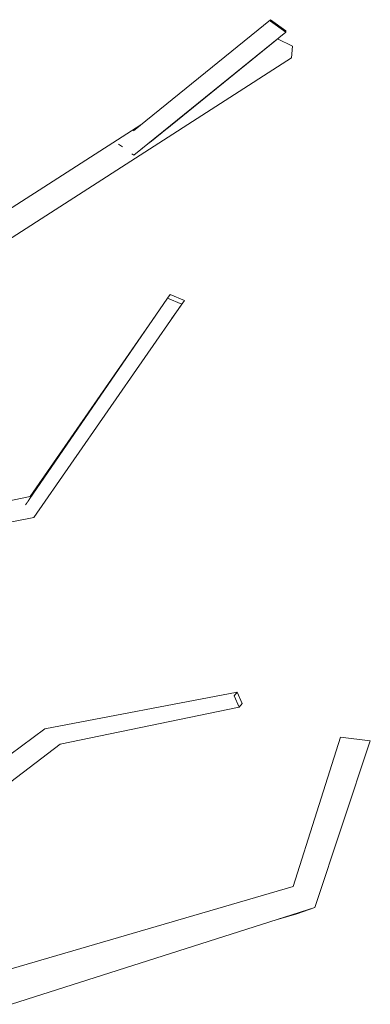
# Model space of a CAD drawing. Extents: x -289599 to -184549, y 66678 to 295474.
# Tile 28 of 256: x -282325 to -282260, y 71715 to 71898. Entities that reach past the tile are written whole.
import ezdxf

# ---------------------------------------------------------------- set-up
doc = ezdxf.new("R2010")
doc.units = 0
doc.header["$MEASUREMENT"] = 0
doc.linetypes.add('Wipeout_Contour', pattern=[1000, 0, -1000])
doc.layers.add('arch drzewa', color=8, linetype='Continuous')
doc.layers.add('arch drzewa_Nr_Pióra__4', color=8, linetype='Continuous', lineweight=9)

msp = doc.modelspace()

# ---------------------------------------------------------------- wipeouts: each hides what was drawn before it
at = {"color": 254, "linetype": 'Wipeout_Contour', "lineweight": 0, "ltscale": 1354375.831552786}
msp.add_wipeout([(-282278.24, 71898.35), (-282278.28, 71898.09), (-282275.43, 71896.03), (-282275.4, 71896.29)], dxfattribs=at).dxf.layer = 'arch drzewa'
at = {"color": 254, "linetype": 'Wipeout_Contour', "lineweight": 0, "ltscale": 2370273.512889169}
msp.add_wipeout([(-282331.6, 71854.49), (-282274.38, 71891.29), (-282274.15, 71893.41), (-282301.62, 71874.8), (-282302.29, 71874.25), (-282303.63, 71873.17), (-282303.82, 71873.31)], dxfattribs=at).dxf.layer = 'arch drzewa'
at = {"color": 254, "linetype": 'Wipeout_Contour', "lineweight": 0, "ltscale": 1015798.957796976}
msp.add_wipeout([(-282296.63, 71842.76), (-282294.23, 71846.19), (-282294.72, 71845.52)], dxfattribs=at).dxf.layer = 'arch drzewa'
at = {"color": 254, "linetype": 'Wipeout_Contour', "lineweight": 0, "ltscale": 1015880.425216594}
msp.add_wipeout([(-282352.33, 71799.94), (-282322.19, 71805.89), (-282323.75, 71808.21)], dxfattribs=at).dxf.layer = 'arch drzewa'
at = {"color": 254, "linetype": 'Wipeout_Contour', "lineweight": 0, "ltscale": 1015702.738245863}
msp.add_wipeout([(-282326.34, 71715.44), (-282269.99, 71733.42), (-282274.04, 71737.3)], dxfattribs=at).dxf.layer = 'arch drzewa'

# ---------------------------------------------------------------- next in the draw order: wipeouts: each hides what was drawn before it
at = {"color": 254, "linetype": 'Wipeout_Contour', "lineweight": 0, "ltscale": 1015813.103680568}
msp.add_wipeout([(-282301.62, 71874.8), (-282274.15, 71893.41), (-282298.42, 71877.39)], dxfattribs=at).dxf.layer = 'arch drzewa'
at = {"color": 254, "linetype": 'Wipeout_Contour', "lineweight": 0, "ltscale": 1693119.150211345}
msp.add_wipeout([(-282302.69, 71874.57), (-282332.66, 71854.8), (-282331.6, 71854.49), (-282303.82, 71873.31), (-282303.96, 71873.41)], dxfattribs=at).dxf.layer = 'arch drzewa'
at = {"color": 254, "linetype": 'Wipeout_Contour', "lineweight": 0, "ltscale": 1015911.810362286}
msp.add_wipeout([(-282323.75, 71808.21), (-282356.62, 71800.96), (-282352.33, 71799.94)], dxfattribs=at).dxf.layer = 'arch drzewa'
at = {"color": 254, "linetype": 'Wipeout_Contour', "lineweight": 0, "ltscale": 2370152.282717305}
msp.add_wipeout([(-282327.05, 71717.95), (-282326.75, 71715.75), (-282326.34, 71715.44), (-282274.04, 71737.3), (-282326.42, 71722.03), (-282325.93, 71718.97), (-282326.12, 71717.82)], dxfattribs=at).dxf.layer = 'arch drzewa'

# ---------------------------------------------------------------- next in the draw order: wipeouts: each hides what was drawn before it
at = {"color": 254, "linetype": 'Wipeout_Contour', "lineweight": 0, "ltscale": 1015794.739394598}
msp.add_wipeout([(-282298.42, 71877.39), (-282274.15, 71893.41), (-282276.95, 71894.8)], dxfattribs=at).dxf.layer = 'arch drzewa'
at = {"color": 254, "linetype": 'Wipeout_Contour', "lineweight": 0, "ltscale": 1015868.80662685}
msp.add_wipeout([(-282332.66, 71854.8), (-282302.69, 71874.57), (-282305.13, 71874.73)], dxfattribs=at).dxf.layer = 'arch drzewa'
at = {"color": 254, "linetype": 'Wipeout_Contour', "lineweight": 0, "ltscale": 1015886.483713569}
msp.add_wipeout([(-282356.62, 71800.96), (-282323.75, 71808.21), (-282322.89, 71809.79)], dxfattribs=at).dxf.layer = 'arch drzewa'
at = {"color": 254, "linetype": 'Wipeout_Contour', "lineweight": 0, "ltscale": 1015849.210812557}
msp.add_wipeout([(-282366.91, 71726.14), (-282317.34, 71763.75), (-282320.02, 71765.61)], dxfattribs=at).dxf.layer = 'arch drzewa'
at = {"color": 254, "linetype": 'Wipeout_Contour', "lineweight": 0, "ltscale": 1015655.910810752}
msp.add_wipeout([(-282276.75, 71731.26), (-282273.38, 71732.26), (-282269.99, 71733.42)], dxfattribs=at).dxf.layer = 'arch drzewa'

# ---------------------------------------------------------------- next in the draw order: linework, layer by layer
at = {"layer": 'arch drzewa_Nr_Pióra__4', "linetype": 'Continuous'}
for p, q in [((-282274.38, 71891.29), (-282274.15, 71893.41)), ((-282276.75, 71731.26), (-282273.38, 71732.26))]:
    msp.add_line(p, q, dxfattribs=at)

# ---------------------------------------------------------------- next in the draw order: wipeouts: each hides what was drawn before it
at = {"color": 254, "linetype": 'Wipeout_Contour', "lineweight": 0, "ltscale": 2708981.466275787}
msp.add_wipeout([(-282302.33, 71878.82), (-282336.94, 71856.61), (-282332.66, 71854.8), (-282305.13, 71874.73), (-282305.97, 71874.87), (-282306.48, 71875.23), (-282306.47, 71875.25), (-282303.59, 71877.8)], dxfattribs=at).dxf.layer = 'arch drzewa'
at = {"color": 254, "linetype": 'Wipeout_Contour', "lineweight": 0, "ltscale": 1015916.766934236}
msp.add_wipeout([(-282322.89, 71809.79), (-282357.42, 71802.36), (-282356.62, 71800.96)], dxfattribs=at).dxf.layer = 'arch drzewa'
at = {"color": 254, "linetype": 'Wipeout_Contour', "lineweight": 0, "ltscale": 1015746.670645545}
msp.add_wipeout([(-282317.34, 71763.75), (-282284.07, 71770.63), (-282284.99, 71772.76)], dxfattribs=at).dxf.layer = 'arch drzewa'
at = {"color": 254, "linetype": 'Wipeout_Contour', "lineweight": 0, "ltscale": 1015889.727890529}
msp.add_wipeout([(-282320.02, 71765.61), (-282368.52, 71728.91), (-282366.91, 71726.14)], dxfattribs=at).dxf.layer = 'arch drzewa'
at = {"color": 254, "linetype": 'Wipeout_Contour', "lineweight": 0, "ltscale": 1015646.941976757}
msp.add_wipeout([(-282269.99, 71733.42), (-282259.72, 71764.4), (-282265.23, 71765.07)], dxfattribs=at).dxf.layer = 'arch drzewa'

# ---------------------------------------------------------------- next in the draw order: wipeouts: each hides what was drawn before it
at = {"color": 254, "linetype": 'Wipeout_Contour', "lineweight": 0, "ltscale": 2708879.572995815}
msp.add_wipeout([(-282306.48, 71875.23), (-282305.97, 71874.87), (-282305.13, 71874.73), (-282302.69, 71874.57), (-282303.96, 71873.41), (-282303.63, 71873.17), (-282275.43, 71896.03), (-282278.28, 71898.09)], dxfattribs=at).dxf.layer = 'arch drzewa'
at = {"color": 254, "linetype": 'Wipeout_Contour', "lineweight": 0, "ltscale": 1015818.458631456}
msp.add_wipeout([(-282322.19, 71805.89), (-282294.72, 71845.52), (-282297.37, 71846.61)], dxfattribs=at).dxf.layer = 'arch drzewa'
at = {"color": 254, "linetype": 'Wipeout_Contour', "lineweight": 0, "ltscale": 1015854.935095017}
msp.add_wipeout([(-282368.52, 71728.91), (-282320.02, 71765.61), (-282320.2, 71766.63)], dxfattribs=at).dxf.layer = 'arch drzewa'
at = {"color": 254, "linetype": 'Wipeout_Contour', "lineweight": 0, "ltscale": 1015654.319780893}
msp.add_wipeout([(-282265.23, 71765.07), (-282274.04, 71737.3), (-282269.99, 71733.42)], dxfattribs=at).dxf.layer = 'arch drzewa'

# ---------------------------------------------------------------- next in the draw order: linework, layer by layer
at = {"layer": 'arch drzewa_Nr_Pióra__4', "linetype": 'Continuous'}
for p, q in [((-282275.4, 71896.29), (-282275.43, 71896.03)), ((-282274.15, 71893.41), (-282276.95, 71894.8)), ((-282303.63, 71873.17), (-282303.99, 71873.43)), ((-282274.04, 71737.3), (-282265.23, 71765.07)), ((-282269.99, 71733.42), (-282259.72, 71764.4)), ((-282259.72, 71764.4), (-282265.23, 71765.07)), ((-282273.38, 71732.26), (-282269.99, 71733.42))]:
    msp.add_line(p, q, dxfattribs=at)

# ---------------------------------------------------------------- next in the draw order: wipeouts: each hides what was drawn before it
at = {"color": 254, "linetype": 'Wipeout_Contour', "lineweight": 0, "ltscale": 1693041.354325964}
msp.add_wipeout([(-282306.48, 71875.23), (-282278.28, 71898.09), (-282278.24, 71898.35), (-282303.59, 71877.8), (-282306.47, 71875.25)], dxfattribs=at).dxf.layer = 'arch drzewa'
at = {"color": 254, "linetype": 'Wipeout_Contour', "lineweight": 0, "ltscale": 1015836.910896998}
msp.add_wipeout([(-282297.37, 71846.61), (-282323.75, 71808.21), (-282322.19, 71805.89)], dxfattribs=at).dxf.layer = 'arch drzewa'
at = {"color": 254, "linetype": 'Wipeout_Contour', "lineweight": 0, "ltscale": 1015892.479658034}
msp.add_wipeout([(-282320.2, 71766.63), (-282368.16, 71731.07), (-282368.52, 71728.91)], dxfattribs=at).dxf.layer = 'arch drzewa'

# ---------------------------------------------------------------- next in the draw order: linework, layer by layer
at = {"layer": 'arch drzewa_Nr_Pióra__4', "linetype": 'Continuous'}
for p, q in [((-282303.71, 71877.7), (-282278.24, 71898.35)), ((-282278.28, 71898.09), (-282278.24, 71898.35)), ((-282275.43, 71896.03), (-282278.28, 71898.09)), ((-282278.24, 71898.35), (-282275.4, 71896.29)), ((-282303.63, 71873.17), (-282275.43, 71896.03)), ((-282331.6, 71854.49), (-282274.38, 71891.29)), ((-282336.94, 71856.61), (-282302.33, 71878.82)), ((-282305.76, 71874.71), (-282306.48, 71875.23)), ((-282352.33, 71799.94), (-282322.19, 71805.89)), ((-282326.42, 71722.03), (-282274.04, 71737.3)), ((-282326.34, 71715.44), (-282269.99, 71733.42))]:
    msp.add_line(p, q, dxfattribs=at)

# ---------------------------------------------------------------- next in the draw order: wipeouts: each hides what was drawn before it
at = {"color": 254, "linetype": 'Wipeout_Contour', "lineweight": 0, "ltscale": 1354401.967344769}
msp.add_wipeout([(-282296.88, 71847.28), (-282297.37, 71846.61), (-282294.72, 71845.52), (-282294.23, 71846.19)], dxfattribs=at).dxf.layer = 'arch drzewa'
at = {"color": 254, "linetype": 'Wipeout_Contour', "lineweight": 0, "ltscale": 1015839.928633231}
msp.add_wipeout([(-282323.75, 71808.21), (-282299.66, 71843.27), (-282322.89, 71809.79)], dxfattribs=at).dxf.layer = 'arch drzewa'
at = {"color": 254, "linetype": 'Wipeout_Contour', "lineweight": 0, "ltscale": 1015779.448010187}
msp.add_wipeout([(-282284.99, 71772.76), (-282320.02, 71765.61), (-282317.34, 71763.75)], dxfattribs=at).dxf.layer = 'arch drzewa'

# ---------------------------------------------------------------- next in the draw order: linework, layer by layer
at = {"layer": 'arch drzewa_Nr_Pióra__4', "linetype": 'Continuous'}
for p, q in [((-282323.75, 71808.21), (-282297.37, 71846.61)), ((-282297.37, 71846.61), (-282296.88, 71847.28)), ((-282294.72, 71845.52), (-282297.37, 71846.61)), ((-282296.88, 71847.28), (-282294.23, 71846.19)), ((-282322.19, 71805.89), (-282294.72, 71845.52)), ((-282296.63, 71842.76), (-282294.23, 71846.19)), ((-282294.23, 71846.19), (-282294.72, 71845.52)), ((-282322.89, 71809.79), (-282299.66, 71843.27)), ((-282357.42, 71802.36), (-282322.89, 71809.79)), ((-282366.91, 71726.14), (-282317.34, 71763.75))]:
    msp.add_line(p, q, dxfattribs=at)

# ---------------------------------------------------------------- next in the draw order: wipeouts: each hides what was drawn before it
at = {"color": 254, "linetype": 'Wipeout_Contour', "lineweight": 0, "ltscale": 1015750.768554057}
msp.add_wipeout([(-282320.02, 71765.61), (-282284.99, 71772.76), (-282284.43, 71773.45)], dxfattribs=at).dxf.layer = 'arch drzewa'

# ---------------------------------------------------------------- next in the draw order: wipeouts: each hides what was drawn before it
at = {"color": 254, "linetype": 'Wipeout_Contour', "lineweight": 0, "ltscale": 1015782.436106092}
msp.add_wipeout([(-282284.43, 71773.45), (-282320.2, 71766.63), (-282320.02, 71765.61)], dxfattribs=at).dxf.layer = 'arch drzewa'

# ---------------------------------------------------------------- next in the draw order: linework, layer by layer
at = {"layer": 'arch drzewa_Nr_Pióra__4', "linetype": 'Continuous'}
msp.add_line((-282368.16, 71731.07), (-282320.2, 71766.63), dxfattribs=at)

# ---------------------------------------------------------------- next in the draw order: wipeouts: each hides what was drawn before it
at = {"color": 254, "linetype": 'Wipeout_Contour', "lineweight": 0, "ltscale": 1354287.381458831}
msp.add_wipeout([(-282284.43, 71773.45), (-282284.99, 71772.76), (-282284.07, 71770.63), (-282283.51, 71771.32)], dxfattribs=at).dxf.layer = 'arch drzewa'

# ---------------------------------------------------------------- next in the draw order: linework, layer by layer
at = {"layer": 'arch drzewa_Nr_Pióra__4', "linetype": 'Continuous'}
for p, q in [((-282320.2, 71766.63), (-282284.43, 71773.45)), ((-282284.99, 71772.76), (-282284.43, 71773.45)), ((-282284.43, 71773.45), (-282283.51, 71771.32)), ((-282284.07, 71770.63), (-282284.99, 71772.76)), ((-282317.34, 71763.75), (-282284.07, 71770.63)), ((-282283.51, 71771.32), (-282284.07, 71770.63))]:
    msp.add_line(p, q, dxfattribs=at)

doc.saveas('drawing.dxf')
